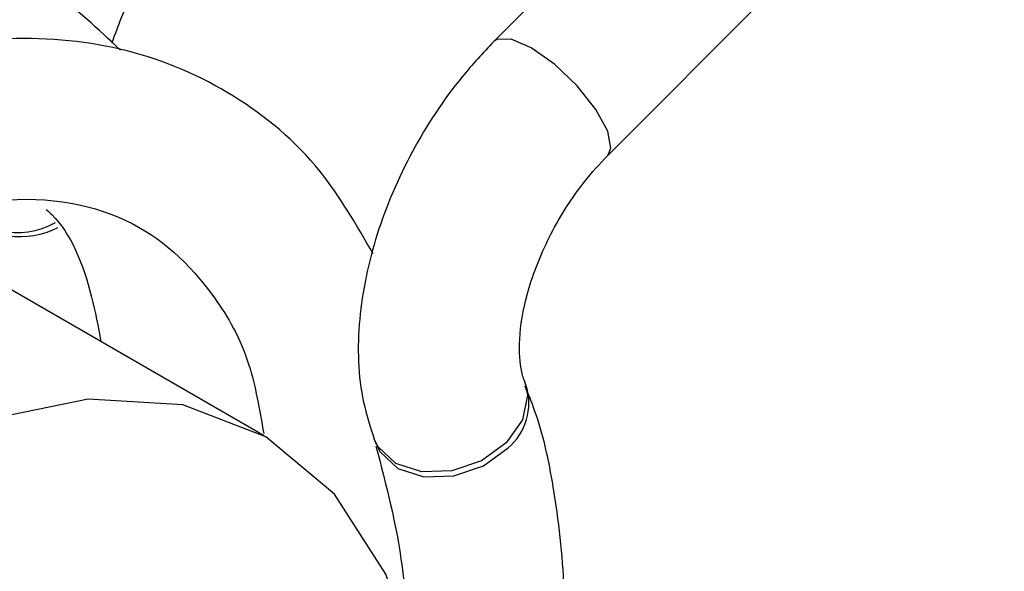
# Model space of a CAD drawing. Header units: millimetres. Extents: x 16 to 503, y 3 to 290.
# Tile 149 of 172: x 105.324 to 106.266, y 171.252 to 171.779. Entities that reach past the tile are written whole.
import ezdxf

# ---------------------------------------------------------------- set-up
doc = ezdxf.new("R2010")
doc.units = ezdxf.units.MM

msp = doc.modelspace()

# ---------------------------------------------------------------- linework, layer by layer
at = {"color": 7, "linetype": 'Continuous', "lineweight": 25}
for p, q in [((106.43873, 172.42), (105.77732, 171.75874)), ((105.88623, 171.64981), (106.54764, 172.31107)), ((105.55752, 171.3816), (105.21526, 171.57918)), ((105.80828, 171.4295), (105.80641, 171.43432)), ((105.80641, 171.43432), (105.80702, 171.43265)), ((105.66279, 171.37863), (105.66466, 171.37381))]:
    msp.add_line(p, q, dxfattribs=at)
at = {"color": 7, "linetype": 'Continuous', "lineweight": 25, "flags": 128}
for points in [[(105.88623, 171.64981), (105.88925, 171.65676), (105.88624, 171.67284), (105.87493, 171.6937), (105.85706, 171.71617), (105.83533, 171.73683), (105.81307, 171.75253), (105.79365, 171.76089), (105.78004, 171.76063), (105.77732, 171.75874)], [(105.80702, 171.43265), (105.80928, 171.4204), (105.80449, 171.39699), (105.78906, 171.37503), (105.76534, 171.35786), (105.73695, 171.34809), (105.70819, 171.3472), (105.68346, 171.35534), (105.66651, 171.37126), (105.6628, 171.37861)], [(105.70535, 171.15129), (105.70491, 171.15347), (105.67383, 171.24942), (105.62465, 171.32607), (105.55914, 171.38065), (105.47968, 171.41119), (105.38913, 171.41658), (105.29076, 171.39662), (105.18814, 171.35205), (105.08497, 171.28446), (104.98497, 171.19631), (104.89177, 171.09078), (104.80873, 170.97168), (104.73886, 170.84332), (104.68467, 170.71034), (104.64813, 170.57753), (104.63566, 170.50321)], [(105.6653, 171.3725), (105.66846, 171.36649), (105.68539, 171.35058), (105.71009, 171.34245), (105.73881, 171.34334), (105.76718, 171.3531), (105.79086, 171.37025)]]:
    msp.add_lwpolyline(points, dxfattribs=at)
at = {"color": 7, "linetype": 'Continuous', "lineweight": 25}
for centre, radius, start, end in [((105.32245, 171.64625), 0.07022, 211.312, 300.24729), ((105.32423, 171.64883), 0.0767, 225.96144, 297.82088), ((105.75531, 171.4128), 0.05545, 309.881, 17.42336)]:
    msp.add_arc(centre, radius, start, end, dxfattribs=at)
for points, knots in [([(105.41185, 171.75721), (105.41776, 171.77344), (105.43018, 171.80758), (105.45826, 171.85107), (105.47833, 171.87274), (105.4859, 171.88092)], [0, 0, 0, 0, 0.36074, 0.758814, 1, 1, 1, 1]), ([(105.41992, 171.75033), (105.39865, 171.77046), (105.3486, 171.81785), (105.24855, 171.85913), (105.1301, 171.87624), (105.00805, 171.86294), (104.88505, 171.82406), (104.75824, 171.75893), (104.62823, 171.66568), (104.50367, 171.54782), (104.3949, 171.41713), (104.30478, 171.28233), (104.23161, 171.14552), (104.17291, 171.00442), (104.12897, 170.85834), (104.10318, 170.70947), (104.099, 170.56364), (104.12092, 170.4296), (104.15638, 170.33014), (104.19215, 170.28645), (104.20296, 170.27323)], [0, 0, 0, 0, 0.044007, 0.103587, 0.162767, 0.219707, 0.27437, 0.331194, 0.393708, 0.456849, 0.515869, 0.570608, 0.623343, 0.675749, 0.731188, 0.789429, 0.849827, 0.911647, 0.97328, 1, 1, 1, 1]), ([(105.66176, 171.55559), (105.6459, 171.58308), (105.6106, 171.64425), (105.53011, 171.7113), (105.42879, 171.75505), (105.31518, 171.76621), (105.19943, 171.74786), (105.08259, 171.70406), (104.96189, 171.63415), (104.83936, 171.53558), (104.72305, 171.41263), (104.62248, 171.27757), (104.53982, 171.13883), (104.45142, 170.95256), (104.3921, 170.75888), (104.36894, 170.57156), (104.36652, 170.4509), (104.38013, 170.38372), (104.38521, 170.35862)], [0, 0, 0, 0, 0.051229, 0.114028, 0.177977, 0.241418, 0.302384, 0.360975, 0.42209, 0.48931, 0.556826, 0.619903, 0.678488, 0.734995, 0.847713, 0.904611, 0.96437, 1, 1, 1, 1]), ([(105.77732, 171.75874), (105.76703, 171.74775), (105.73768, 171.71644), (105.697, 171.65429), (105.66254, 171.57422), (105.64562, 171.4918), (105.64745, 171.42577), (105.65903, 171.3902), (105.66279, 171.37863)], [0, 0, 0, 0, 0.105553, 0.300759, 0.496801, 0.695847, 0.901021, 1, 1, 1, 1]), ([(105.80641, 171.43432), (105.80525, 171.43788), (105.8021, 171.44754), (105.80059, 171.47797), (105.80953, 171.52394), (105.8306, 171.57579), (105.8585, 171.61993), (105.87864, 171.64163), (105.88623, 171.64981)], [0, 0, 0, 0, 0.10501, 0.284485, 0.469655, 0.667558, 0.874573, 1, 1, 1, 1]), ([(104.89387, 171.36515), (104.90779, 171.38054), (104.95186, 171.42929), (105.02936, 171.49128), (105.15396, 171.57134), (105.29905, 171.61827), (105.42833, 171.59904), (105.50055, 171.53379), (105.5439, 171.45937), (105.55308, 171.40675), (105.55706, 171.38391)], [0, 0, 0, 0, 0.047713, 0.151095, 0.248276, 0.450575, 0.648639, 0.828875, 0.925709, 1, 1, 1, 1]), ([(105.34897, 171.59803), (105.35074, 171.59642), (105.37097, 171.57808), (105.38927, 171.53464), (105.39855, 171.48616), (105.40131, 171.47178)], [0, 0, 0, 0, 0.063125, 0.721936, 1, 1, 1, 1]), ([(105.83526, 171.0763), (105.83814, 171.09519), (105.84653, 171.15024), (105.84635, 171.2366), (105.83663, 171.32724), (105.82256, 171.39168), (105.81029, 171.42151), (105.80713, 171.42917)], [0, 0, 0, 0, 0.142969, 0.416464, 0.697355, 0.922185, 1, 1, 1, 1]), ([(105.66433, 171.37195), (105.67413, 171.33501), (105.69072, 171.27243), (105.69506, 171.19541), (105.69075, 171.16023), (105.69069, 171.15976)], [0, 0, 0, 0, 0.586914, 0.994396, 1, 1, 1, 1])]:
    msp.add_open_spline(points, degree=3, knots=knots, dxfattribs=at)

doc.saveas('drawing.dxf')
